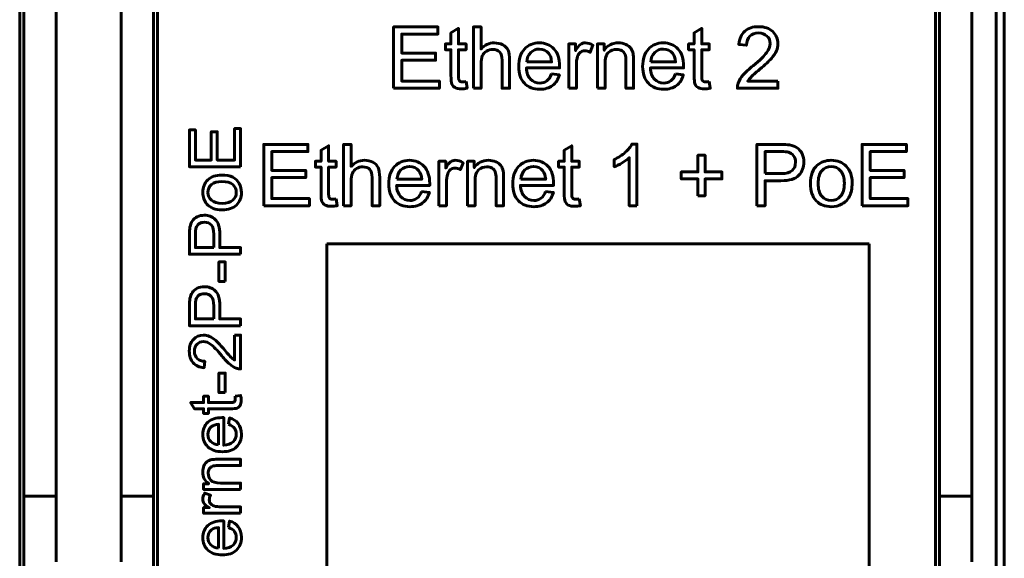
# Model space of a CAD drawing. Header units: millimetres. Extents: x -13 to 39, y -19 to 89.
# Tile 9 of 17: x 15 to 39, y 24 to 37. Entities that reach past the tile are written whole.
import ezdxf

# ---------------------------------------------------------------- set-up
doc = ezdxf.new("R2010")
doc.units = ezdxf.units.MM
doc.linetypes.add('K5LT32789', pattern=[0])

msp = doc.modelspace()

# ---------------------------------------------------------------- linework, layer by layer
at = {"color": 150, "linetype": 'K5LT32789', "lineweight": 60, "true_color": 0x0080ff}
for p, q in [((38.739, 61.118), (38.739, 8.557)), ((38.939, 61.118), (38.939, 8.557)), ((14.639, 22.438), (14.639, 47.238)), ((18.039, 22.438), (18.039, 47.238)), ((37.239, 22.438), (37.239, 47.238)), ((14.739, 44.413), (14.739, 25.262)), ((15.539, 25.262), (15.539, 44.413)), ((17.139, 25.262), (17.139, 44.413)), ((17.939, 44.413), (17.939, 25.262)), ((37.339, 44.413), (37.339, 25.262)), ((38.139, 25.262), (38.139, 44.413)), ((22.217, 14.783), (22.217, 31.492)), ((22.217, 31.492), (35.6, 31.492)), ((35.6, 31.492), (35.6, 14.783)), ((15.539, 25.262), (14.739, 25.262)), ((14.739, 23.338), (14.739, 25.262)), ((15.539, 23.645), (15.539, 25.262)), ((17.139, 23.645), (17.139, 25.262)), ((17.939, 25.262), (17.139, 25.262)), ((17.939, 25.262), (17.939, 23.338)), ((37.339, 25.262), (37.339, 23.338)), ((38.139, 25.262), (37.339, 25.262)), ((38.139, 23.645), (38.139, 25.262))]:
    msp.add_line(p, q, dxfattribs=at)
for points, knots in [([(23.866, 35.335), (23.866, 35.335), (23.866, 36.85), (23.866, 36.85), (24.96, 36.85), (24.96, 36.85), (24.96, 36.673), (24.96, 36.673), (24.067, 36.673), (24.067, 36.673), (24.067, 36.207), (24.067, 36.207), (24.903, 36.207), (24.903, 36.207), (24.903, 36.029), (24.903, 36.029), (24.067, 36.029), (24.067, 36.029), (24.067, 35.513), (24.067, 35.513), (24.996, 35.513), (24.996, 35.513), (24.996, 35.335), (24.996, 35.335), (23.866, 35.335), (23.866, 35.335)], [0, 0, 0, 0, 0.083333, 0.083333, 0.166667, 0.166667, 0.25, 0.25, 0.333333, 0.333333, 0.416667, 0.416667, 0.5, 0.5, 0.583333, 0.583333, 0.666667, 0.666667, 0.75, 0.75, 0.833333, 0.833333, 0.916667, 0.916667, 1, 1, 1, 1]), ([(25.654, 35.501), (25.654, 35.501), (25.68, 35.337), (25.68, 35.337), (25.627, 35.326), (25.581, 35.32), (25.54, 35.32), (25.472, 35.32), (25.42, 35.331), (25.383, 35.352), (25.346, 35.374), (25.319, 35.402), (25.304, 35.436), (25.289, 35.471), (25.282, 35.545), (25.282, 35.657), (25.282, 35.657), (25.282, 36.289), (25.282, 36.289), (25.144, 36.289), (25.144, 36.289), (25.144, 36.433), (25.144, 36.433), (25.282, 36.433), (25.282, 36.433), (25.282, 36.705), (25.282, 36.705), (25.468, 36.817), (25.468, 36.817), (25.468, 36.433), (25.468, 36.433), (25.654, 36.433), (25.654, 36.433), (25.654, 36.289), (25.654, 36.289), (25.468, 36.289), (25.468, 36.289), (25.468, 35.646), (25.468, 35.646), (25.468, 35.593), (25.471, 35.559), (25.478, 35.543), (25.484, 35.528), (25.495, 35.516), (25.51, 35.507), (25.524, 35.498), (25.546, 35.494), (25.573, 35.494), (25.594, 35.494), (25.621, 35.496), (25.654, 35.501)], [0, 0, 0, 0, 0.05, 0.05, 0.05, 0.1, 0.1, 0.1, 0.15, 0.15, 0.15, 0.2, 0.2, 0.2, 0.25, 0.25, 0.25, 0.3, 0.3, 0.35, 0.35, 0.4, 0.4, 0.45, 0.45, 0.5, 0.5, 0.55, 0.55, 0.6, 0.6, 0.65, 0.65, 0.7, 0.7, 0.75, 0.75, 0.8, 0.8, 0.8, 0.85, 0.85, 0.85, 0.9, 0.9, 0.9, 0.95, 0.95, 0.95, 1, 1, 1, 1]), ([(25.838, 35.335), (25.838, 35.335), (25.838, 36.85), (25.838, 36.85), (26.024, 36.85), (26.024, 36.85), (26.024, 36.305), (26.024, 36.305), (26.111, 36.406), (26.22, 36.457), (26.352, 36.457), (26.432, 36.457), (26.503, 36.441), (26.563, 36.409), (26.622, 36.377), (26.665, 36.333), (26.691, 36.276), (26.716, 36.22), (26.729, 36.137), (26.729, 36.03), (26.729, 36.03), (26.729, 35.335), (26.729, 35.335), (26.543, 35.335), (26.543, 35.335), (26.543, 36.029), (26.543, 36.029), (26.543, 36.122), (26.523, 36.19), (26.483, 36.232), (26.443, 36.275), (26.386, 36.296), (26.313, 36.296), (26.258, 36.296), (26.207, 36.282), (26.158, 36.253), (26.11, 36.225), (26.076, 36.186), (26.055, 36.137), (26.035, 36.088), (26.024, 36.021), (26.024, 35.935), (26.024, 35.935), (26.024, 35.335), (26.024, 35.335), (25.838, 35.335), (25.838, 35.335)], [0, 0, 0, 0, 0.058824, 0.058824, 0.117647, 0.117647, 0.176471, 0.176471, 0.176471, 0.235294, 0.235294, 0.235294, 0.294118, 0.294118, 0.294118, 0.352941, 0.352941, 0.352941, 0.411765, 0.411765, 0.411765, 0.470588, 0.470588, 0.529412, 0.529412, 0.588235, 0.588235, 0.588235, 0.647059, 0.647059, 0.647059, 0.705882, 0.705882, 0.705882, 0.764706, 0.764706, 0.764706, 0.823529, 0.823529, 0.823529, 0.882353, 0.882353, 0.882353, 0.941176, 0.941176, 1, 1, 1, 1]), ([(31.656, 35.501), (31.656, 35.501), (31.681, 35.337), (31.681, 35.337), (31.629, 35.326), (31.582, 35.32), (31.541, 35.32), (31.474, 35.32), (31.422, 35.331), (31.384, 35.352), (31.347, 35.374), (31.321, 35.402), (31.306, 35.436), (31.291, 35.471), (31.284, 35.545), (31.284, 35.657), (31.284, 35.657), (31.284, 36.289), (31.284, 36.289), (31.146, 36.289), (31.146, 36.289), (31.146, 36.433), (31.146, 36.433), (31.284, 36.433), (31.284, 36.433), (31.284, 36.705), (31.284, 36.705), (31.47, 36.817), (31.47, 36.817), (31.47, 36.433), (31.47, 36.433), (31.656, 36.433), (31.656, 36.433), (31.656, 36.289), (31.656, 36.289), (31.47, 36.289), (31.47, 36.289), (31.47, 35.646), (31.47, 35.646), (31.47, 35.593), (31.473, 35.559), (31.48, 35.543), (31.486, 35.528), (31.497, 35.516), (31.511, 35.507), (31.526, 35.498), (31.547, 35.494), (31.575, 35.494), (31.595, 35.494), (31.623, 35.496), (31.656, 35.501)], [0, 0, 0, 0, 0.05, 0.05, 0.05, 0.1, 0.1, 0.1, 0.15, 0.15, 0.15, 0.2, 0.2, 0.2, 0.25, 0.25, 0.25, 0.3, 0.3, 0.35, 0.35, 0.4, 0.4, 0.45, 0.45, 0.5, 0.5, 0.55, 0.55, 0.6, 0.6, 0.65, 0.65, 0.7, 0.7, 0.75, 0.75, 0.8, 0.8, 0.8, 0.85, 0.85, 0.85, 0.9, 0.9, 0.9, 0.95, 0.95, 0.95, 1, 1, 1, 1]), ([(33.353, 35.513), (33.353, 35.513), (33.353, 35.335), (33.353, 35.335), (32.35, 35.335), (32.35, 35.335), (32.348, 35.38), (32.356, 35.423), (32.372, 35.464), (32.397, 35.532), (32.439, 35.6), (32.552, 35.732), (32.633, 35.808), (32.739, 35.894), (32.903, 36.029), (33.014, 36.136), (33.072, 36.215), (33.131, 36.294), (33.16, 36.369), (33.16, 36.44), (33.16, 36.513), (33.134, 36.576), (33.081, 36.626), (33.028, 36.677), (32.959, 36.702), (32.874, 36.702), (32.784, 36.702), (32.712, 36.675), (32.658, 36.622), (32.604, 36.569), (32.577, 36.494), (32.576, 36.4), (32.576, 36.4), (32.386, 36.419), (32.386, 36.419), (32.399, 36.561), (32.448, 36.67), (32.533, 36.745), (32.619, 36.819), (32.734, 36.857), (32.878, 36.857), (33.023, 36.857), (33.139, 36.817), (33.223, 36.736), (33.308, 36.655), (33.351, 36.555), (33.351, 36.436), (33.351, 36.375), (33.338, 36.315), (33.313, 36.257), (33.289, 36.198), (33.247, 36.136), (33.19, 36.071), (33.132, 36.007), (33.037, 35.917), (32.903, 35.804), (32.791, 35.711), (32.719, 35.647), (32.688, 35.614), (32.656, 35.58), (32.63, 35.547), (32.609, 35.513), (32.609, 35.513), (33.353, 35.513), (33.353, 35.513)], [0, 0, 0, 0, 0.045455, 0.045455, 0.090909, 0.090909, 0.090909, 0.136364, 0.136364, 0.136364, 0.181818, 0.181818, 0.227273, 0.227273, 0.227273, 0.272727, 0.272727, 0.272727, 0.318182, 0.318182, 0.318182, 0.363636, 0.363636, 0.363636, 0.409091, 0.409091, 0.409091, 0.454545, 0.454545, 0.454545, 0.5, 0.5, 0.5, 0.545455, 0.545455, 0.545455, 0.590909, 0.590909, 0.590909, 0.636364, 0.636364, 0.636364, 0.681818, 0.681818, 0.681818, 0.727273, 0.727273, 0.727273, 0.772727, 0.772727, 0.772727, 0.818182, 0.818182, 0.818182, 0.863636, 0.863636, 0.863636, 0.909091, 0.909091, 0.909091, 0.954545, 0.954545, 0.954545, 1, 1, 1, 1]), ([(27.765, 35.69), (27.765, 35.69), (27.957, 35.665), (27.957, 35.665), (27.927, 35.553), (27.871, 35.466), (27.789, 35.404), (27.707, 35.343), (27.603, 35.312), (27.476, 35.312), (27.315, 35.312), (27.188, 35.361), (27.095, 35.46), (27.001, 35.558), (26.954, 35.697), (26.954, 35.875), (26.954, 36.059), (27.001, 36.202), (27.096, 36.304), (27.191, 36.406), (27.314, 36.457), (27.465, 36.457), (27.612, 36.457), (27.731, 36.407), (27.824, 36.307), (27.917, 36.207), (27.964, 36.067), (27.964, 35.886), (27.964, 35.875), (27.963, 35.858), (27.962, 35.837), (27.962, 35.837), (27.144, 35.837), (27.144, 35.837), (27.151, 35.716), (27.185, 35.624), (27.247, 35.56), (27.308, 35.496), (27.384, 35.464), (27.476, 35.464), (27.544, 35.464), (27.602, 35.482), (27.65, 35.518), (27.698, 35.554), (27.736, 35.611), (27.765, 35.69)], [0, 0, 0, 0, 0.066667, 0.066667, 0.066667, 0.133333, 0.133333, 0.133333, 0.2, 0.2, 0.2, 0.266667, 0.266667, 0.266667, 0.333333, 0.333333, 0.333333, 0.4, 0.4, 0.4, 0.466667, 0.466667, 0.466667, 0.533333, 0.533333, 0.533333, 0.6, 0.6, 0.6, 0.666667, 0.666667, 0.666667, 0.733333, 0.733333, 0.733333, 0.8, 0.8, 0.8, 0.866667, 0.866667, 0.866667, 0.933333, 0.933333, 0.933333, 1, 1, 1, 1]), ([(28.19, 35.335), (28.19, 35.335), (28.19, 36.433), (28.19, 36.433), (28.358, 36.433), (28.358, 36.433), (28.358, 36.265), (28.358, 36.265), (28.4, 36.343), (28.44, 36.395), (28.476, 36.419), (28.512, 36.444), (28.552, 36.457), (28.596, 36.457), (28.658, 36.457), (28.722, 36.437), (28.787, 36.398), (28.787, 36.398), (28.721, 36.226), (28.721, 36.226), (28.676, 36.251), (28.631, 36.264), (28.585, 36.264), (28.545, 36.264), (28.509, 36.252), (28.476, 36.227), (28.444, 36.203), (28.421, 36.169), (28.408, 36.126), (28.387, 36.06), (28.377, 35.987), (28.377, 35.909), (28.377, 35.909), (28.377, 35.335), (28.377, 35.335), (28.19, 35.335), (28.19, 35.335)], [0, 0, 0, 0, 0.076923, 0.076923, 0.153846, 0.153846, 0.230769, 0.230769, 0.230769, 0.307692, 0.307692, 0.307692, 0.384615, 0.384615, 0.384615, 0.461538, 0.461538, 0.461538, 0.538462, 0.538462, 0.538462, 0.615385, 0.615385, 0.615385, 0.692308, 0.692308, 0.692308, 0.769231, 0.769231, 0.769231, 0.846154, 0.846154, 0.846154, 0.923077, 0.923077, 1, 1, 1, 1]), ([(28.897, 35.335), (28.897, 35.335), (28.897, 36.433), (28.897, 36.433), (29.065, 36.433), (29.065, 36.433), (29.065, 36.277), (29.065, 36.277), (29.145, 36.397), (29.261, 36.457), (29.413, 36.457), (29.48, 36.457), (29.54, 36.445), (29.596, 36.421), (29.651, 36.397), (29.693, 36.366), (29.72, 36.328), (29.748, 36.289), (29.767, 36.243), (29.778, 36.19), (29.785, 36.156), (29.788, 36.095), (29.788, 36.009), (29.788, 36.009), (29.788, 35.335), (29.788, 35.335), (29.602, 35.335), (29.602, 35.335), (29.602, 36.002), (29.602, 36.002), (29.602, 36.078), (29.595, 36.135), (29.581, 36.172), (29.566, 36.21), (29.54, 36.24), (29.504, 36.262), (29.467, 36.285), (29.424, 36.296), (29.374, 36.296), (29.295, 36.296), (29.227, 36.271), (29.17, 36.22), (29.112, 36.17), (29.084, 36.075), (29.084, 35.934), (29.084, 35.934), (29.084, 35.335), (29.084, 35.335), (28.897, 35.335), (28.897, 35.335)], [0, 0, 0, 0, 0.055556, 0.055556, 0.111111, 0.111111, 0.166667, 0.166667, 0.166667, 0.222222, 0.222222, 0.222222, 0.277778, 0.277778, 0.277778, 0.333333, 0.333333, 0.333333, 0.388889, 0.388889, 0.388889, 0.444444, 0.444444, 0.444444, 0.5, 0.5, 0.555556, 0.555556, 0.611111, 0.611111, 0.611111, 0.666667, 0.666667, 0.666667, 0.722222, 0.722222, 0.722222, 0.777778, 0.777778, 0.777778, 0.833333, 0.833333, 0.833333, 0.888889, 0.888889, 0.888889, 0.944444, 0.944444, 1, 1, 1, 1]), ([(30.824, 35.69), (30.824, 35.69), (31.016, 35.665), (31.016, 35.665), (30.986, 35.553), (30.93, 35.466), (30.849, 35.404), (30.767, 35.343), (30.662, 35.312), (30.535, 35.312), (30.375, 35.312), (30.248, 35.361), (30.154, 35.46), (30.06, 35.558), (30.013, 35.697), (30.013, 35.875), (30.013, 36.059), (30.06, 36.202), (30.155, 36.304), (30.25, 36.406), (30.373, 36.457), (30.525, 36.457), (30.671, 36.457), (30.791, 36.407), (30.883, 36.307), (30.976, 36.207), (31.023, 36.067), (31.023, 35.886), (31.023, 35.875), (31.022, 35.858), (31.022, 35.837), (31.022, 35.837), (30.204, 35.837), (30.204, 35.837), (30.211, 35.716), (30.245, 35.624), (30.306, 35.56), (30.367, 35.496), (30.444, 35.464), (30.535, 35.464), (30.603, 35.464), (30.661, 35.482), (30.709, 35.518), (30.758, 35.554), (30.796, 35.611), (30.824, 35.69)], [0, 0, 0, 0, 0.066667, 0.066667, 0.066667, 0.133333, 0.133333, 0.133333, 0.2, 0.2, 0.2, 0.266667, 0.266667, 0.266667, 0.333333, 0.333333, 0.333333, 0.4, 0.4, 0.4, 0.466667, 0.466667, 0.466667, 0.533333, 0.533333, 0.533333, 0.6, 0.6, 0.6, 0.666667, 0.666667, 0.666667, 0.733333, 0.733333, 0.733333, 0.8, 0.8, 0.8, 0.866667, 0.866667, 0.866667, 0.933333, 0.933333, 0.933333, 1, 1, 1, 1]), ([(27.155, 35.989), (27.155, 35.989), (27.767, 35.989), (27.767, 35.989), (27.759, 36.081), (27.735, 36.15), (27.696, 36.197), (27.638, 36.268), (27.561, 36.304), (27.466, 36.304), (27.381, 36.304), (27.309, 36.276), (27.251, 36.219), (27.193, 36.161), (27.161, 36.085), (27.155, 35.989)], [0, 0, 0, 0, 0.2, 0.2, 0.2, 0.4, 0.4, 0.4, 0.6, 0.6, 0.6, 0.8, 0.8, 0.8, 1, 1, 1, 1]), ([(30.214, 35.989), (30.214, 35.989), (30.826, 35.989), (30.826, 35.989), (30.818, 36.081), (30.794, 36.15), (30.756, 36.197), (30.697, 36.268), (30.62, 36.304), (30.526, 36.304), (30.44, 36.304), (30.369, 36.276), (30.311, 36.219), (30.253, 36.161), (30.221, 36.085), (30.214, 35.989)], [0, 0, 0, 0, 0.2, 0.2, 0.2, 0.4, 0.4, 0.4, 0.6, 0.6, 0.6, 0.8, 0.8, 0.8, 1, 1, 1, 1]), ([(20.092, 33.397), (20.092, 33.397), (18.829, 33.397), (18.829, 33.397), (18.829, 34.309), (18.829, 34.309), (18.977, 34.309), (18.977, 34.309), (18.977, 33.565), (18.977, 33.565), (19.365, 33.565), (19.365, 33.565), (19.365, 34.262), (19.365, 34.262), (19.513, 34.262), (19.513, 34.262), (19.513, 33.565), (19.513, 33.565), (19.944, 33.565), (19.944, 33.565), (19.944, 34.339), (19.944, 34.339), (20.092, 34.339), (20.092, 34.339), (20.092, 33.397), (20.092, 33.397)], [0, 0, 0, 0, 0.083333, 0.083333, 0.166667, 0.166667, 0.25, 0.25, 0.333333, 0.333333, 0.416667, 0.416667, 0.5, 0.5, 0.583333, 0.583333, 0.666667, 0.666667, 0.75, 0.75, 0.833333, 0.833333, 0.916667, 0.916667, 1, 1, 1, 1]), ([(20.66, 32.435), (20.66, 32.435), (20.66, 33.951), (20.66, 33.951), (21.754, 33.951), (21.754, 33.951), (21.754, 33.773), (21.754, 33.773), (20.861, 33.773), (20.861, 33.773), (20.861, 33.308), (20.861, 33.308), (21.697, 33.308), (21.697, 33.308), (21.697, 33.13), (21.697, 33.13), (20.861, 33.13), (20.861, 33.13), (20.861, 32.613), (20.861, 32.613), (21.79, 32.613), (21.79, 32.613), (21.79, 32.435), (21.79, 32.435), (20.66, 32.435), (20.66, 32.435)], [0, 0, 0, 0, 0.083333, 0.083333, 0.166667, 0.166667, 0.25, 0.25, 0.333333, 0.333333, 0.416667, 0.416667, 0.5, 0.5, 0.583333, 0.583333, 0.666667, 0.666667, 0.75, 0.75, 0.833333, 0.833333, 0.916667, 0.916667, 1, 1, 1, 1]), ([(22.449, 32.602), (22.449, 32.602), (22.474, 32.437), (22.474, 32.437), (22.422, 32.426), (22.375, 32.421), (22.334, 32.421), (22.267, 32.421), (22.214, 32.431), (22.177, 32.453), (22.14, 32.474), (22.114, 32.502), (22.099, 32.537), (22.083, 32.572), (22.076, 32.645), (22.076, 32.757), (22.076, 32.757), (22.076, 33.39), (22.076, 33.39), (21.938, 33.39), (21.938, 33.39), (21.938, 33.534), (21.938, 33.534), (22.076, 33.534), (22.076, 33.534), (22.076, 33.806), (22.076, 33.806), (22.262, 33.917), (22.262, 33.917), (22.262, 33.534), (22.262, 33.534), (22.449, 33.534), (22.449, 33.534), (22.449, 33.39), (22.449, 33.39), (22.262, 33.39), (22.262, 33.39), (22.262, 32.747), (22.262, 32.747), (22.262, 32.693), (22.265, 32.659), (22.272, 32.644), (22.279, 32.629), (22.289, 32.617), (22.304, 32.608), (22.319, 32.599), (22.34, 32.594), (22.367, 32.594), (22.388, 32.594), (22.415, 32.597), (22.449, 32.602)], [0, 0, 0, 0, 0.05, 0.05, 0.05, 0.1, 0.1, 0.1, 0.15, 0.15, 0.15, 0.2, 0.2, 0.2, 0.25, 0.25, 0.25, 0.3, 0.3, 0.35, 0.35, 0.4, 0.4, 0.45, 0.45, 0.5, 0.5, 0.55, 0.55, 0.6, 0.6, 0.65, 0.65, 0.7, 0.7, 0.75, 0.75, 0.8, 0.8, 0.8, 0.85, 0.85, 0.85, 0.9, 0.9, 0.9, 0.95, 0.95, 0.95, 1, 1, 1, 1]), ([(22.632, 32.435), (22.632, 32.435), (22.632, 33.951), (22.632, 33.951), (22.819, 33.951), (22.819, 33.951), (22.819, 33.406), (22.819, 33.406), (22.905, 33.507), (23.014, 33.557), (23.146, 33.557), (23.227, 33.557), (23.297, 33.541), (23.357, 33.509), (23.417, 33.477), (23.459, 33.433), (23.485, 33.377), (23.511, 33.32), (23.523, 33.238), (23.523, 33.131), (23.523, 33.131), (23.523, 32.435), (23.523, 32.435), (23.337, 32.435), (23.337, 32.435), (23.337, 33.13), (23.337, 33.13), (23.337, 33.223), (23.317, 33.291), (23.277, 33.333), (23.237, 33.375), (23.181, 33.396), (23.107, 33.396), (23.053, 33.396), (23.001, 33.382), (22.953, 33.354), (22.904, 33.325), (22.87, 33.286), (22.849, 33.237), (22.829, 33.189), (22.819, 33.121), (22.819, 33.035), (22.819, 33.035), (22.819, 32.435), (22.819, 32.435), (22.632, 32.435), (22.632, 32.435)], [0, 0, 0, 0, 0.058824, 0.058824, 0.117647, 0.117647, 0.176471, 0.176471, 0.176471, 0.235294, 0.235294, 0.235294, 0.294118, 0.294118, 0.294118, 0.352941, 0.352941, 0.352941, 0.411765, 0.411765, 0.411765, 0.470588, 0.470588, 0.529412, 0.529412, 0.588235, 0.588235, 0.588235, 0.647059, 0.647059, 0.647059, 0.705882, 0.705882, 0.705882, 0.764706, 0.764706, 0.764706, 0.823529, 0.823529, 0.823529, 0.882353, 0.882353, 0.882353, 0.941176, 0.941176, 1, 1, 1, 1]), ([(28.45, 32.602), (28.45, 32.602), (28.476, 32.437), (28.476, 32.437), (28.424, 32.426), (28.377, 32.421), (28.336, 32.421), (28.268, 32.421), (28.216, 32.431), (28.179, 32.453), (28.142, 32.474), (28.116, 32.502), (28.1, 32.537), (28.085, 32.572), (28.078, 32.645), (28.078, 32.757), (28.078, 32.757), (28.078, 33.39), (28.078, 33.39), (27.94, 33.39), (27.94, 33.39), (27.94, 33.534), (27.94, 33.534), (28.078, 33.534), (28.078, 33.534), (28.078, 33.806), (28.078, 33.806), (28.264, 33.917), (28.264, 33.917), (28.264, 33.534), (28.264, 33.534), (28.45, 33.534), (28.45, 33.534), (28.45, 33.39), (28.45, 33.39), (28.264, 33.39), (28.264, 33.39), (28.264, 32.747), (28.264, 32.747), (28.264, 32.693), (28.267, 32.659), (28.274, 32.644), (28.28, 32.629), (28.291, 32.617), (28.306, 32.608), (28.321, 32.599), (28.342, 32.594), (28.369, 32.594), (28.39, 32.594), (28.417, 32.597), (28.45, 32.602)], [0, 0, 0, 0, 0.05, 0.05, 0.05, 0.1, 0.1, 0.1, 0.15, 0.15, 0.15, 0.2, 0.2, 0.2, 0.25, 0.25, 0.25, 0.3, 0.3, 0.35, 0.35, 0.4, 0.4, 0.45, 0.45, 0.5, 0.5, 0.55, 0.55, 0.6, 0.6, 0.65, 0.65, 0.7, 0.7, 0.75, 0.75, 0.8, 0.8, 0.8, 0.85, 0.85, 0.85, 0.9, 0.9, 0.9, 0.95, 0.95, 0.95, 1, 1, 1, 1]), ([(29.87, 32.435), (29.87, 32.435), (29.684, 32.435), (29.684, 32.435), (29.684, 33.622), (29.684, 33.622), (29.639, 33.578), (29.58, 33.536), (29.507, 33.493), (29.435, 33.45), (29.369, 33.418), (29.311, 33.397), (29.311, 33.397), (29.311, 33.577), (29.311, 33.577), (29.415, 33.626), (29.506, 33.685), (29.584, 33.755), (29.662, 33.824), (29.718, 33.892), (29.75, 33.957), (29.75, 33.957), (29.87, 33.957), (29.87, 33.957), (29.87, 32.435), (29.87, 32.435)], [0, 0, 0, 0, 0.111111, 0.111111, 0.222222, 0.222222, 0.222222, 0.333333, 0.333333, 0.333333, 0.444444, 0.444444, 0.444444, 0.555556, 0.555556, 0.555556, 0.666667, 0.666667, 0.666667, 0.777778, 0.777778, 0.777778, 0.888889, 0.888889, 1, 1, 1, 1]), ([(32.835, 32.435), (32.835, 32.435), (32.835, 33.951), (32.835, 33.951), (33.407, 33.951), (33.407, 33.951), (33.508, 33.951), (33.585, 33.946), (33.638, 33.937), (33.713, 33.924), (33.775, 33.901), (33.825, 33.866), (33.876, 33.831), (33.916, 33.782), (33.947, 33.72), (33.978, 33.657), (33.993, 33.589), (33.993, 33.514), (33.993, 33.385), (33.952, 33.276), (33.87, 33.187), (33.788, 33.098), (33.639, 33.054), (33.425, 33.054), (33.425, 33.054), (33.036, 33.054), (33.036, 33.054), (33.036, 32.435), (33.036, 32.435), (32.835, 32.435), (32.835, 32.435)], [0, 0, 0, 0, 0.090909, 0.090909, 0.181818, 0.181818, 0.181818, 0.272727, 0.272727, 0.272727, 0.363636, 0.363636, 0.363636, 0.454545, 0.454545, 0.454545, 0.545455, 0.545455, 0.545455, 0.636364, 0.636364, 0.636364, 0.727273, 0.727273, 0.727273, 0.818182, 0.818182, 0.909091, 0.909091, 1, 1, 1, 1]), ([(35.428, 32.435), (35.428, 32.435), (35.428, 33.951), (35.428, 33.951), (36.523, 33.951), (36.523, 33.951), (36.523, 33.773), (36.523, 33.773), (35.629, 33.773), (35.629, 33.773), (35.629, 33.308), (35.629, 33.308), (36.466, 33.308), (36.466, 33.308), (36.466, 33.13), (36.466, 33.13), (35.629, 33.13), (35.629, 33.13), (35.629, 32.613), (35.629, 32.613), (36.559, 32.613), (36.559, 32.613), (36.559, 32.435), (36.559, 32.435), (35.428, 32.435), (35.428, 32.435)], [0, 0, 0, 0, 0.083333, 0.083333, 0.166667, 0.166667, 0.25, 0.25, 0.333333, 0.333333, 0.416667, 0.416667, 0.5, 0.5, 0.583333, 0.583333, 0.666667, 0.666667, 0.75, 0.75, 0.833333, 0.833333, 0.916667, 0.916667, 1, 1, 1, 1]), ([(24.559, 32.791), (24.559, 32.791), (24.751, 32.766), (24.751, 32.766), (24.721, 32.654), (24.665, 32.567), (24.584, 32.505), (24.502, 32.443), (24.397, 32.412), (24.27, 32.412), (24.11, 32.412), (23.983, 32.462), (23.889, 32.56), (23.795, 32.659), (23.748, 32.797), (23.748, 32.976), (23.748, 33.16), (23.795, 33.303), (23.89, 33.405), (23.985, 33.507), (24.108, 33.557), (24.26, 33.557), (24.406, 33.557), (24.526, 33.508), (24.618, 33.408), (24.711, 33.308), (24.758, 33.167), (24.758, 32.986), (24.758, 32.976), (24.757, 32.959), (24.757, 32.937), (24.757, 32.937), (23.939, 32.937), (23.939, 32.937), (23.946, 32.817), (23.98, 32.724), (24.041, 32.661), (24.102, 32.597), (24.179, 32.565), (24.27, 32.565), (24.338, 32.565), (24.396, 32.583), (24.444, 32.619), (24.493, 32.655), (24.531, 32.712), (24.559, 32.791)], [0, 0, 0, 0, 0.066667, 0.066667, 0.066667, 0.133333, 0.133333, 0.133333, 0.2, 0.2, 0.2, 0.266667, 0.266667, 0.266667, 0.333333, 0.333333, 0.333333, 0.4, 0.4, 0.4, 0.466667, 0.466667, 0.466667, 0.533333, 0.533333, 0.533333, 0.6, 0.6, 0.6, 0.666667, 0.666667, 0.666667, 0.733333, 0.733333, 0.733333, 0.8, 0.8, 0.8, 0.866667, 0.866667, 0.866667, 0.933333, 0.933333, 0.933333, 1, 1, 1, 1]), ([(24.985, 32.435), (24.985, 32.435), (24.985, 33.534), (24.985, 33.534), (25.152, 33.534), (25.152, 33.534), (25.152, 33.366), (25.152, 33.366), (25.195, 33.444), (25.234, 33.495), (25.27, 33.52), (25.307, 33.545), (25.347, 33.557), (25.39, 33.557), (25.453, 33.557), (25.517, 33.538), (25.582, 33.498), (25.582, 33.498), (25.515, 33.327), (25.515, 33.327), (25.47, 33.352), (25.425, 33.365), (25.38, 33.365), (25.339, 33.365), (25.303, 33.352), (25.271, 33.328), (25.239, 33.304), (25.216, 33.27), (25.202, 33.226), (25.181, 33.16), (25.171, 33.088), (25.171, 33.009), (25.171, 33.009), (25.171, 32.435), (25.171, 32.435), (24.985, 32.435), (24.985, 32.435)], [0, 0, 0, 0, 0.076923, 0.076923, 0.153846, 0.153846, 0.230769, 0.230769, 0.230769, 0.307692, 0.307692, 0.307692, 0.384615, 0.384615, 0.384615, 0.461538, 0.461538, 0.461538, 0.538462, 0.538462, 0.538462, 0.615385, 0.615385, 0.615385, 0.692308, 0.692308, 0.692308, 0.769231, 0.769231, 0.769231, 0.846154, 0.846154, 0.846154, 0.923077, 0.923077, 1, 1, 1, 1]), ([(25.692, 32.435), (25.692, 32.435), (25.692, 33.534), (25.692, 33.534), (25.859, 33.534), (25.859, 33.534), (25.859, 33.378), (25.859, 33.378), (25.939, 33.498), (26.056, 33.557), (26.208, 33.557), (26.274, 33.557), (26.335, 33.545), (26.39, 33.522), (26.446, 33.498), (26.487, 33.467), (26.515, 33.428), (26.542, 33.39), (26.562, 33.344), (26.573, 33.291), (26.579, 33.256), (26.583, 33.196), (26.583, 33.11), (26.583, 33.11), (26.583, 32.435), (26.583, 32.435), (26.397, 32.435), (26.397, 32.435), (26.397, 33.103), (26.397, 33.103), (26.397, 33.179), (26.389, 33.236), (26.375, 33.273), (26.361, 33.31), (26.335, 33.34), (26.298, 33.363), (26.261, 33.385), (26.218, 33.396), (26.169, 33.396), (26.09, 33.396), (26.022, 33.371), (25.964, 33.321), (25.906, 33.271), (25.878, 33.175), (25.878, 33.035), (25.878, 33.035), (25.878, 32.435), (25.878, 32.435), (25.692, 32.435), (25.692, 32.435)], [0, 0, 0, 0, 0.055556, 0.055556, 0.111111, 0.111111, 0.166667, 0.166667, 0.166667, 0.222222, 0.222222, 0.222222, 0.277778, 0.277778, 0.277778, 0.333333, 0.333333, 0.333333, 0.388889, 0.388889, 0.388889, 0.444444, 0.444444, 0.444444, 0.5, 0.5, 0.555556, 0.555556, 0.611111, 0.611111, 0.611111, 0.666667, 0.666667, 0.666667, 0.722222, 0.722222, 0.722222, 0.777778, 0.777778, 0.777778, 0.833333, 0.833333, 0.833333, 0.888889, 0.888889, 0.888889, 0.944444, 0.944444, 1, 1, 1, 1]), ([(27.618, 32.791), (27.618, 32.791), (27.811, 32.766), (27.811, 32.766), (27.781, 32.654), (27.725, 32.567), (27.643, 32.505), (27.561, 32.443), (27.457, 32.412), (27.329, 32.412), (27.169, 32.412), (27.042, 32.462), (26.948, 32.56), (26.854, 32.659), (26.807, 32.797), (26.807, 32.976), (26.807, 33.16), (26.855, 33.303), (26.95, 33.405), (27.045, 33.507), (27.168, 33.557), (27.319, 33.557), (27.465, 33.557), (27.585, 33.508), (27.678, 33.408), (27.771, 33.308), (27.817, 33.167), (27.817, 32.986), (27.817, 32.976), (27.817, 32.959), (27.816, 32.937), (27.816, 32.937), (26.998, 32.937), (26.998, 32.937), (27.005, 32.817), (27.039, 32.724), (27.1, 32.661), (27.161, 32.597), (27.238, 32.565), (27.329, 32.565), (27.397, 32.565), (27.456, 32.583), (27.504, 32.619), (27.552, 32.655), (27.59, 32.712), (27.618, 32.791)], [0, 0, 0, 0, 0.066667, 0.066667, 0.066667, 0.133333, 0.133333, 0.133333, 0.2, 0.2, 0.2, 0.266667, 0.266667, 0.266667, 0.333333, 0.333333, 0.333333, 0.4, 0.4, 0.4, 0.466667, 0.466667, 0.466667, 0.533333, 0.533333, 0.533333, 0.6, 0.6, 0.6, 0.666667, 0.666667, 0.666667, 0.733333, 0.733333, 0.733333, 0.8, 0.8, 0.8, 0.866667, 0.866667, 0.866667, 0.933333, 0.933333, 0.933333, 1, 1, 1, 1]), ([(31.379, 32.681), (31.379, 32.681), (31.379, 33.096), (31.379, 33.096), (30.966, 33.096), (30.966, 33.096), (30.966, 33.269), (30.966, 33.269), (31.379, 33.269), (31.379, 33.269), (31.379, 33.682), (31.379, 33.682), (31.555, 33.682), (31.555, 33.682), (31.555, 33.269), (31.555, 33.269), (31.968, 33.269), (31.968, 33.269), (31.968, 33.096), (31.968, 33.096), (31.555, 33.096), (31.555, 33.096), (31.555, 32.681), (31.555, 32.681), (31.379, 32.681), (31.379, 32.681)], [0, 0, 0, 0, 0.083333, 0.083333, 0.166667, 0.166667, 0.25, 0.25, 0.333333, 0.333333, 0.416667, 0.416667, 0.5, 0.5, 0.583333, 0.583333, 0.666667, 0.666667, 0.75, 0.75, 0.833333, 0.833333, 0.916667, 0.916667, 1, 1, 1, 1]), ([(33.036, 33.231), (33.036, 33.231), (33.428, 33.231), (33.428, 33.231), (33.558, 33.231), (33.649, 33.255), (33.704, 33.304), (33.758, 33.352), (33.786, 33.42), (33.786, 33.508), (33.786, 33.571), (33.77, 33.625), (33.738, 33.67), (33.705, 33.715), (33.663, 33.745), (33.611, 33.76), (33.577, 33.769), (33.515, 33.773), (33.424, 33.773), (33.424, 33.773), (33.036, 33.773), (33.036, 33.773), (33.036, 33.231), (33.036, 33.231)], [0, 0, 0, 0, 0.125, 0.125, 0.125, 0.25, 0.25, 0.25, 0.375, 0.375, 0.375, 0.5, 0.5, 0.5, 0.625, 0.625, 0.625, 0.75, 0.75, 0.75, 0.875, 0.875, 1, 1, 1, 1]), ([(34.154, 32.985), (34.154, 33.188), (34.21, 33.338), (34.323, 33.436), (34.418, 33.517), (34.533, 33.557), (34.669, 33.557), (34.82, 33.557), (34.943, 33.508), (35.039, 33.409), (35.135, 33.311), (35.183, 33.174), (35.183, 33), (35.183, 32.859), (35.161, 32.748), (35.119, 32.668), (35.077, 32.587), (35.015, 32.524), (34.934, 32.479), (34.853, 32.434), (34.764, 32.412), (34.669, 32.412), (34.515, 32.412), (34.391, 32.461), (34.201, 32.658), (34.154, 32.8), (34.154, 32.985)], [0, 0, 0, 0, 0.111111, 0.111111, 0.111111, 0.222222, 0.222222, 0.222222, 0.333333, 0.333333, 0.333333, 0.444444, 0.444444, 0.444444, 0.555556, 0.555556, 0.555556, 0.666667, 0.666667, 0.666667, 0.777778, 0.777778, 0.777778, 0.888889, 0.888889, 1, 1, 1, 1]), ([(23.949, 33.09), (23.949, 33.09), (24.561, 33.09), (24.561, 33.09), (24.553, 33.182), (24.529, 33.251), (24.491, 33.297), (24.432, 33.369), (24.355, 33.405), (24.261, 33.405), (24.175, 33.405), (24.104, 33.376), (24.046, 33.319), (23.988, 33.262), (23.956, 33.185), (23.949, 33.09)], [0, 0, 0, 0, 0.2, 0.2, 0.2, 0.4, 0.4, 0.4, 0.6, 0.6, 0.6, 0.8, 0.8, 0.8, 1, 1, 1, 1]), ([(27.009, 33.09), (27.009, 33.09), (27.62, 33.09), (27.62, 33.09), (27.612, 33.182), (27.589, 33.251), (27.55, 33.297), (27.491, 33.369), (27.414, 33.405), (27.32, 33.405), (27.235, 33.405), (27.163, 33.376), (27.105, 33.319), (27.047, 33.262), (27.015, 33.185), (27.009, 33.09)], [0, 0, 0, 0, 0.2, 0.2, 0.2, 0.4, 0.4, 0.4, 0.6, 0.6, 0.6, 0.8, 0.8, 0.8, 1, 1, 1, 1]), ([(34.344, 32.984), (34.344, 32.844), (34.375, 32.739), (34.436, 32.669), (34.498, 32.599), (34.575, 32.565), (34.669, 32.565), (34.761, 32.565), (34.838, 32.599), (34.9, 32.67), (34.961, 32.74), (34.992, 32.847), (34.992, 32.99), (34.992, 33.126), (34.961, 33.229), (34.899, 33.298), (34.837, 33.368), (34.761, 33.403), (34.669, 33.403), (34.575, 33.403), (34.498, 33.368), (34.436, 33.299), (34.375, 33.229), (34.344, 33.124), (34.344, 32.984)], [0, 0, 0, 0, 0.125, 0.125, 0.125, 0.25, 0.25, 0.25, 0.375, 0.375, 0.375, 0.5, 0.5, 0.5, 0.625, 0.625, 0.625, 0.75, 0.75, 0.75, 0.875, 0.875, 0.875, 1, 1, 1, 1]), ([(19.634, 32.335), (19.465, 32.335), (19.34, 32.382), (19.259, 32.476), (19.191, 32.555), (19.157, 32.651), (19.157, 32.764), (19.157, 32.89), (19.198, 32.993), (19.281, 33.073), (19.363, 33.152), (19.476, 33.192), (19.621, 33.192), (19.739, 33.192), (19.831, 33.175), (19.899, 33.139), (19.966, 33.104), (20.018, 33.053), (20.055, 32.985), (20.093, 32.918), (20.111, 32.844), (20.111, 32.764), (20.111, 32.636), (20.07, 32.533), (19.906, 32.374), (19.788, 32.335), (19.634, 32.335)], [0, 0, 0, 0, 0.111111, 0.111111, 0.111111, 0.222222, 0.222222, 0.222222, 0.333333, 0.333333, 0.333333, 0.444444, 0.444444, 0.444444, 0.555556, 0.555556, 0.555556, 0.666667, 0.666667, 0.666667, 0.777778, 0.777778, 0.777778, 0.888889, 0.888889, 1, 1, 1, 1]), ([(19.635, 32.494), (19.752, 32.494), (19.839, 32.519), (19.897, 32.571), (19.955, 32.622), (19.984, 32.686), (19.984, 32.764), (19.984, 32.841), (19.955, 32.905), (19.897, 32.957), (19.838, 33.008), (19.749, 33.034), (19.63, 33.034), (19.517, 33.034), (19.431, 33.008), (19.373, 32.956), (19.315, 32.905), (19.286, 32.841), (19.286, 32.764), (19.286, 32.686), (19.315, 32.622), (19.373, 32.571), (19.43, 32.519), (19.518, 32.494), (19.635, 32.494)], [0, 0, 0, 0, 0.125, 0.125, 0.125, 0.25, 0.25, 0.25, 0.375, 0.375, 0.375, 0.5, 0.5, 0.5, 0.625, 0.625, 0.625, 0.75, 0.75, 0.75, 0.875, 0.875, 0.875, 1, 1, 1, 1]), ([(20.092, 31.236), (20.092, 31.236), (18.829, 31.236), (18.829, 31.236), (18.829, 31.713), (18.829, 31.713), (18.829, 31.797), (18.833, 31.861), (18.841, 31.905), (18.851, 31.967), (18.871, 32.019), (18.9, 32.061), (18.929, 32.103), (18.97, 32.137), (19.022, 32.163), (19.074, 32.188), (19.131, 32.201), (19.194, 32.201), (19.301, 32.201), (19.391, 32.167), (19.465, 32.098), (19.54, 32.03), (19.577, 31.906), (19.577, 31.728), (19.577, 31.728), (19.577, 31.404), (19.577, 31.404), (20.092, 31.404), (20.092, 31.404), (20.092, 31.236), (20.092, 31.236)], [0, 0, 0, 0, 0.090909, 0.090909, 0.181818, 0.181818, 0.181818, 0.272727, 0.272727, 0.272727, 0.363636, 0.363636, 0.363636, 0.454545, 0.454545, 0.454545, 0.545455, 0.545455, 0.545455, 0.636364, 0.636364, 0.636364, 0.727273, 0.727273, 0.727273, 0.818182, 0.818182, 0.909091, 0.909091, 1, 1, 1, 1]), ([(19.429, 31.404), (19.429, 31.404), (19.429, 31.73), (19.429, 31.73), (19.429, 31.838), (19.409, 31.915), (19.368, 31.96), (19.328, 32.006), (19.272, 32.028), (19.199, 32.028), (19.146, 32.028), (19.101, 32.015), (19.063, 31.988), (19.025, 31.961), (19, 31.926), (18.988, 31.883), (18.981, 31.854), (18.977, 31.802), (18.977, 31.727), (18.977, 31.727), (18.977, 31.404), (18.977, 31.404), (19.429, 31.404), (19.429, 31.404)], [0, 0, 0, 0, 0.125, 0.125, 0.125, 0.25, 0.25, 0.25, 0.375, 0.375, 0.375, 0.5, 0.5, 0.5, 0.625, 0.625, 0.625, 0.75, 0.75, 0.75, 0.875, 0.875, 1, 1, 1, 1]), ([(19.713, 30.568), (19.713, 30.568), (19.557, 30.568), (19.557, 30.568), (19.557, 31.047), (19.557, 31.047), (19.713, 31.047), (19.713, 31.047), (19.713, 30.568), (19.713, 30.568)], [0, 0, 0, 0, 0.25, 0.25, 0.5, 0.5, 0.75, 0.75, 1, 1, 1, 1]), ([(20.092, 29.472), (20.092, 29.472), (18.829, 29.472), (18.829, 29.472), (18.829, 29.949), (18.829, 29.949), (18.829, 30.033), (18.833, 30.097), (18.841, 30.141), (18.851, 30.203), (18.871, 30.255), (18.9, 30.297), (18.929, 30.34), (18.97, 30.373), (19.022, 30.399), (19.074, 30.424), (19.131, 30.437), (19.194, 30.437), (19.301, 30.437), (19.391, 30.403), (19.465, 30.335), (19.54, 30.266), (19.577, 30.143), (19.577, 29.964), (19.577, 29.964), (19.577, 29.64), (19.577, 29.64), (20.092, 29.64), (20.092, 29.64), (20.092, 29.472), (20.092, 29.472)], [0, 0, 0, 0, 0.090909, 0.090909, 0.181818, 0.181818, 0.181818, 0.272727, 0.272727, 0.272727, 0.363636, 0.363636, 0.363636, 0.454545, 0.454545, 0.454545, 0.545455, 0.545455, 0.545455, 0.636364, 0.636364, 0.636364, 0.727273, 0.727273, 0.727273, 0.818182, 0.818182, 0.909091, 0.909091, 1, 1, 1, 1]), ([(19.429, 29.64), (19.429, 29.64), (19.429, 29.966), (19.429, 29.966), (19.429, 30.074), (19.409, 30.151), (19.368, 30.196), (19.328, 30.242), (19.272, 30.264), (19.199, 30.264), (19.146, 30.264), (19.101, 30.251), (19.063, 30.224), (19.025, 30.198), (19, 30.162), (18.988, 30.119), (18.981, 30.091), (18.977, 30.038), (18.977, 29.963), (18.977, 29.963), (18.977, 29.64), (18.977, 29.64), (19.429, 29.64), (19.429, 29.64)], [0, 0, 0, 0, 0.125, 0.125, 0.125, 0.25, 0.25, 0.25, 0.375, 0.375, 0.375, 0.5, 0.5, 0.5, 0.625, 0.625, 0.625, 0.75, 0.75, 0.75, 0.875, 0.875, 1, 1, 1, 1]), ([(19.944, 29.243), (19.944, 29.243), (20.092, 29.243), (20.092, 29.243), (20.092, 28.407), (20.092, 28.407), (20.055, 28.405), (20.019, 28.412), (19.984, 28.425), (19.927, 28.446), (19.871, 28.481), (19.816, 28.528), (19.761, 28.575), (19.698, 28.643), (19.626, 28.731), (19.513, 28.868), (19.424, 28.96), (19.358, 29.009), (19.292, 29.058), (19.23, 29.082), (19.171, 29.082), (19.11, 29.082), (19.058, 29.06), (19.016, 29.016), (18.974, 28.972), (18.952, 28.914), (18.952, 28.843), (18.952, 28.768), (18.975, 28.709), (19.019, 28.664), (19.064, 28.619), (19.126, 28.596), (19.205, 28.595), (19.205, 28.595), (19.189, 28.437), (19.189, 28.437), (19.07, 28.447), (18.98, 28.489), (18.917, 28.56), (18.855, 28.631), (18.824, 28.727), (18.824, 28.847), (18.824, 28.968), (18.857, 29.064), (18.925, 29.135), (18.992, 29.206), (19.075, 29.241), (19.175, 29.241), (19.225, 29.241), (19.275, 29.231), (19.324, 29.21), (19.373, 29.189), (19.424, 29.155), (19.478, 29.107), (19.532, 29.059), (19.607, 28.979), (19.701, 28.868), (19.779, 28.775), (19.832, 28.715), (19.86, 28.688), (19.888, 28.662), (19.916, 28.64), (19.944, 28.623), (19.944, 28.623), (19.944, 29.243), (19.944, 29.243)], [0, 0, 0, 0, 0.045455, 0.045455, 0.090909, 0.090909, 0.090909, 0.136364, 0.136364, 0.136364, 0.181818, 0.181818, 0.181818, 0.227273, 0.227273, 0.227273, 0.272727, 0.272727, 0.272727, 0.318182, 0.318182, 0.318182, 0.363636, 0.363636, 0.363636, 0.409091, 0.409091, 0.409091, 0.454545, 0.454545, 0.454545, 0.5, 0.5, 0.5, 0.545455, 0.545455, 0.545455, 0.590909, 0.590909, 0.590909, 0.636364, 0.636364, 0.636364, 0.681818, 0.681818, 0.681818, 0.727273, 0.727273, 0.727273, 0.772727, 0.772727, 0.772727, 0.818182, 0.818182, 0.818182, 0.863636, 0.863636, 0.863636, 0.909091, 0.909091, 0.909091, 0.954545, 0.954545, 0.954545, 1, 1, 1, 1]), ([(19.713, 27.823), (19.713, 27.823), (19.557, 27.823), (19.557, 27.823), (19.557, 28.303), (19.557, 28.303), (19.713, 28.303), (19.713, 28.303), (19.713, 27.823), (19.713, 27.823)], [0, 0, 0, 0, 0.25, 0.25, 0.5, 0.5, 0.75, 0.75, 1, 1, 1, 1]), ([(19.953, 27.731), (19.953, 27.731), (20.09, 27.752), (20.09, 27.752), (20.1, 27.709), (20.104, 27.67), (20.104, 27.636), (20.104, 27.58), (20.095, 27.536), (20.078, 27.505), (20.06, 27.474), (20.036, 27.452), (20.007, 27.44), (19.978, 27.427), (19.917, 27.421), (19.824, 27.421), (19.824, 27.421), (19.296, 27.421), (19.296, 27.421), (19.296, 27.306), (19.296, 27.306), (19.176, 27.306), (19.176, 27.306), (19.176, 27.421), (19.176, 27.421), (18.95, 27.421), (18.95, 27.421), (18.857, 27.576), (18.857, 27.576), (19.176, 27.576), (19.176, 27.576), (19.176, 27.731), (19.176, 27.731), (19.296, 27.731), (19.296, 27.731), (19.296, 27.576), (19.296, 27.576), (19.833, 27.576), (19.833, 27.576), (19.877, 27.576), (19.906, 27.579), (19.918, 27.584), (19.931, 27.59), (19.941, 27.598), (19.948, 27.611), (19.956, 27.623), (19.96, 27.641), (19.96, 27.664), (19.96, 27.681), (19.958, 27.703), (19.953, 27.731)], [0, 0, 0, 0, 0.05, 0.05, 0.05, 0.1, 0.1, 0.1, 0.15, 0.15, 0.15, 0.2, 0.2, 0.2, 0.25, 0.25, 0.25, 0.3, 0.3, 0.35, 0.35, 0.4, 0.4, 0.45, 0.45, 0.5, 0.5, 0.55, 0.55, 0.6, 0.6, 0.65, 0.65, 0.7, 0.7, 0.75, 0.75, 0.8, 0.8, 0.8, 0.85, 0.85, 0.85, 0.9, 0.9, 0.9, 0.95, 0.95, 0.95, 1, 1, 1, 1]), ([(19.796, 27.038), (19.796, 27.038), (19.817, 27.198), (19.817, 27.198), (19.91, 27.173), (19.983, 27.127), (20.034, 27.058), (20.085, 26.99), (20.111, 26.903), (20.111, 26.797), (20.111, 26.664), (20.07, 26.558), (19.988, 26.48), (19.906, 26.401), (19.79, 26.362), (19.642, 26.362), (19.488, 26.362), (19.369, 26.402), (19.284, 26.481), (19.199, 26.56), (19.157, 26.662), (19.157, 26.788), (19.157, 26.91), (19.199, 27.01), (19.365, 27.165), (19.482, 27.204), (19.633, 27.204), (19.642, 27.204), (19.656, 27.203), (19.674, 27.203), (19.674, 27.203), (19.674, 26.521), (19.674, 26.521), (19.774, 26.527), (19.851, 26.555), (19.904, 26.606), (19.958, 26.657), (19.984, 26.721), (19.984, 26.797), (19.984, 26.854), (19.969, 26.902), (19.939, 26.942), (19.909, 26.983), (19.861, 27.014), (19.796, 27.038)], [0, 0, 0, 0, 0.066667, 0.066667, 0.066667, 0.133333, 0.133333, 0.133333, 0.2, 0.2, 0.2, 0.266667, 0.266667, 0.266667, 0.333333, 0.333333, 0.333333, 0.4, 0.4, 0.4, 0.466667, 0.466667, 0.466667, 0.533333, 0.533333, 0.6, 0.6, 0.6, 0.666667, 0.666667, 0.666667, 0.733333, 0.733333, 0.733333, 0.8, 0.8, 0.8, 0.866667, 0.866667, 0.866667, 0.933333, 0.933333, 0.933333, 1, 1, 1, 1]), ([(19.547, 26.53), (19.547, 26.53), (19.547, 27.04), (19.547, 27.04), (19.47, 27.033), (19.412, 27.013), (19.374, 26.981), (19.314, 26.932), (19.284, 26.868), (19.284, 26.789), (19.284, 26.718), (19.308, 26.659), (19.356, 26.61), (19.403, 26.562), (19.467, 26.535), (19.547, 26.53)], [0, 0, 0, 0, 0.2, 0.2, 0.2, 0.4, 0.4, 0.4, 0.6, 0.6, 0.6, 0.8, 0.8, 0.8, 1, 1, 1, 1]), ([(20.092, 25.432), (20.092, 25.432), (19.176, 25.432), (19.176, 25.432), (19.176, 25.572), (19.176, 25.572), (19.306, 25.572), (19.306, 25.572), (19.207, 25.639), (19.157, 25.736), (19.157, 25.862), (19.157, 25.918), (19.167, 25.968), (19.206, 26.061), (19.233, 26.095), (19.265, 26.118), (19.297, 26.141), (19.335, 26.157), (19.379, 26.166), (19.408, 26.172), (19.458, 26.175), (19.53, 26.175), (19.53, 26.175), (20.092, 26.175), (20.092, 26.175), (20.092, 26.02), (20.092, 26.02), (19.536, 26.02), (19.536, 26.02), (19.473, 26.02), (19.425, 26.014), (19.394, 26.002), (19.363, 25.99), (19.338, 25.968), (19.319, 25.938), (19.301, 25.907), (19.291, 25.871), (19.291, 25.83), (19.291, 25.764), (19.312, 25.707), (19.354, 25.659), (19.396, 25.611), (19.475, 25.588), (19.592, 25.588), (19.592, 25.588), (20.092, 25.588), (20.092, 25.588), (20.092, 25.432), (20.092, 25.432)], [0, 0, 0, 0, 0.055556, 0.055556, 0.111111, 0.111111, 0.166667, 0.166667, 0.166667, 0.222222, 0.222222, 0.222222, 0.277778, 0.277778, 0.333333, 0.333333, 0.333333, 0.388889, 0.388889, 0.388889, 0.444444, 0.444444, 0.444444, 0.5, 0.5, 0.555556, 0.555556, 0.611111, 0.611111, 0.611111, 0.666667, 0.666667, 0.666667, 0.722222, 0.722222, 0.722222, 0.777778, 0.777778, 0.777778, 0.833333, 0.833333, 0.833333, 0.888889, 0.888889, 0.888889, 0.944444, 0.944444, 1, 1, 1, 1]), ([(20.092, 24.843), (20.092, 24.843), (19.176, 24.843), (19.176, 24.843), (19.176, 24.983), (19.176, 24.983), (19.317, 24.983), (19.317, 24.983), (19.252, 25.018), (19.209, 25.051), (19.188, 25.081), (19.167, 25.112), (19.157, 25.145), (19.157, 25.181), (19.157, 25.233), (19.174, 25.287), (19.206, 25.341), (19.206, 25.341), (19.349, 25.285), (19.349, 25.285), (19.328, 25.248), (19.318, 25.21), (19.318, 25.172), (19.318, 25.139), (19.328, 25.108), (19.348, 25.082), (19.368, 25.055), (19.397, 25.036), (19.433, 25.024), (19.488, 25.007), (19.548, 24.998), (19.614, 24.998), (19.614, 24.998), (20.092, 24.998), (20.092, 24.998), (20.092, 24.843), (20.092, 24.843)], [0, 0, 0, 0, 0.076923, 0.076923, 0.153846, 0.153846, 0.230769, 0.230769, 0.230769, 0.307692, 0.307692, 0.307692, 0.384615, 0.384615, 0.384615, 0.461538, 0.461538, 0.461538, 0.538462, 0.538462, 0.538462, 0.615385, 0.615385, 0.615385, 0.692308, 0.692308, 0.692308, 0.769231, 0.769231, 0.769231, 0.846154, 0.846154, 0.846154, 0.923077, 0.923077, 1, 1, 1, 1]), ([(19.796, 24.488), (19.796, 24.488), (19.817, 24.649), (19.817, 24.649), (19.91, 24.624), (19.983, 24.577), (20.034, 24.509), (20.085, 24.441), (20.111, 24.354), (20.111, 24.248), (20.111, 24.114), (20.07, 24.008), (19.988, 23.93), (19.906, 23.852), (19.79, 23.813), (19.642, 23.813), (19.488, 23.813), (19.369, 23.852), (19.284, 23.931), (19.199, 24.01), (19.157, 24.113), (19.157, 24.239), (19.157, 24.361), (19.199, 24.461), (19.365, 24.615), (19.482, 24.654), (19.633, 24.654), (19.642, 24.654), (19.656, 24.654), (19.674, 24.653), (19.674, 24.653), (19.674, 23.972), (19.674, 23.972), (19.774, 23.977), (19.851, 24.006), (19.904, 24.057), (19.958, 24.108), (19.984, 24.171), (19.984, 24.248), (19.984, 24.304), (19.969, 24.353), (19.939, 24.393), (19.909, 24.433), (19.861, 24.465), (19.796, 24.488)], [0, 0, 0, 0, 0.066667, 0.066667, 0.066667, 0.133333, 0.133333, 0.133333, 0.2, 0.2, 0.2, 0.266667, 0.266667, 0.266667, 0.333333, 0.333333, 0.333333, 0.4, 0.4, 0.4, 0.466667, 0.466667, 0.466667, 0.533333, 0.533333, 0.6, 0.6, 0.6, 0.666667, 0.666667, 0.666667, 0.733333, 0.733333, 0.733333, 0.8, 0.8, 0.8, 0.866667, 0.866667, 0.866667, 0.933333, 0.933333, 0.933333, 1, 1, 1, 1]), ([(19.547, 23.98), (19.547, 23.98), (19.547, 24.49), (19.547, 24.49), (19.47, 24.483), (19.412, 24.464), (19.374, 24.432), (19.314, 24.383), (19.284, 24.318), (19.284, 24.24), (19.284, 24.169), (19.308, 24.109), (19.356, 24.061), (19.403, 24.012), (19.467, 23.986), (19.547, 23.98)], [0, 0, 0, 0, 0.2, 0.2, 0.2, 0.4, 0.4, 0.4, 0.6, 0.6, 0.6, 0.8, 0.8, 0.8, 1, 1, 1, 1])]:
    msp.add_open_spline(points, degree=3, knots=knots, dxfattribs=at)

doc.saveas('drawing.dxf')
